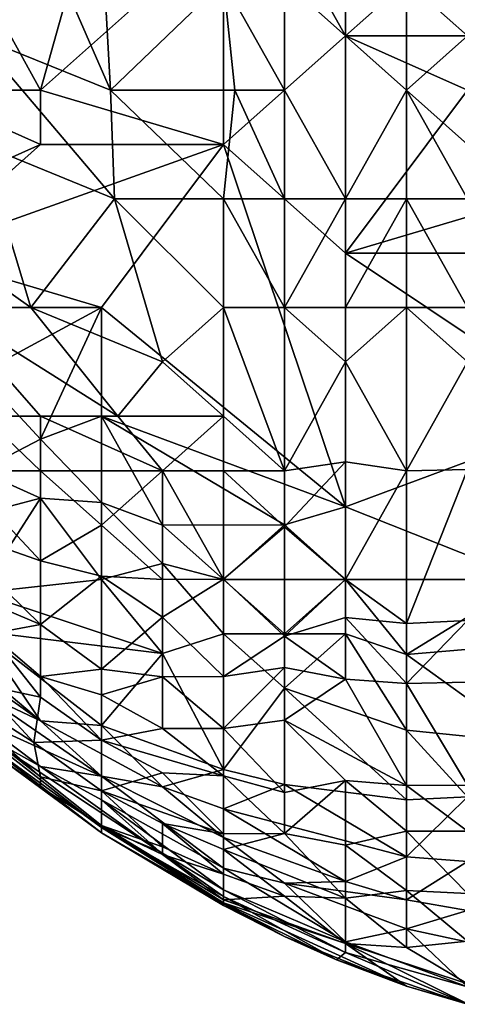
# Model space of a CAD drawing. Extents: x -1.05 to 1.05, y -0.36 to 0.36.
# Tile 222 of 226: x 0.9542 to 0.9955, y 0.0562 to 0.1492. Entities that reach past the tile are written whole.
import ezdxf

# ---------------------------------------------------------------- set-up
doc = ezdxf.new("R2010")
doc.units = 0

msp = doc.modelspace()

# ---------------------------------------------------------------- linework, layer by layer
for points in [[(0.962761, 0.142541, 0.829261), (0.953792, 0.163074, 0.829261), (0.95004, 0.147674, 0.819431)], [(0.956135, 0.142541, 0.601579), (0.950376, 0.15294, 0.593347), (0.961894, 0.163074, 0.587628)], [(0.962761, 0.142541, 0.829261), (0.961894, 0.157941, 0.834515), (0.953792, 0.163074, 0.829261)], [(0.973413, 0.157941, 0.593295), (0.956135, 0.142541, 0.601579), (0.961894, 0.163074, 0.587628)], [(0.984931, 0.163074, 0.853069), (0.979172, 0.157941, 0.847892), (0.984931, 0.147674, 0.848084)], [(0.984931, 0.163074, 0.853069), (0.984931, 0.147674, 0.848084), (0.990691, 0.152807, 0.852826)], [(0.973413, 0.157941, 0.593295), (0.973413, 0.137408, 0.607721), (0.956135, 0.142541, 0.601579)], [(0.961894, 0.157941, 0.834515), (0.962761, 0.142541, 0.829261), (0.973413, 0.152807, 0.842084)], [(0.984931, 0.147674, 0.602353), (0.973413, 0.137408, 0.607721), (0.973413, 0.157941, 0.593295)], [(0.984931, 0.157941, 0.595498), (0.984931, 0.147674, 0.602353), (0.973413, 0.157941, 0.593295)], [(0.979172, 0.157941, 0.847892), (0.973413, 0.152807, 0.842084), (0.979172, 0.142541, 0.842505)], [(0.979172, 0.157941, 0.847892), (0.979172, 0.142541, 0.842505), (0.984931, 0.147674, 0.848084)], [(0.984931, 0.157941, 0.595498), (0.990691, 0.152807, 0.600112), (0.984931, 0.147674, 0.602353)], [(0.99645, 0.157941, 0.85678), (0.990691, 0.152807, 0.852826), (0.99645, 0.147674, 0.852777)], [(0.944616, 0.142541, 0.599835), (0.950376, 0.15294, 0.593347), (0.956135, 0.142541, 0.601579)], [(0.974484, 0.142541, 0.839091), (0.973413, 0.152807, 0.842084), (0.962761, 0.142541, 0.829261)], [(0.979172, 0.142541, 0.842505), (0.973413, 0.152807, 0.842084), (0.974484, 0.142541, 0.839091)], [(0.990691, 0.152807, 0.600112), (0.99645, 0.147674, 0.60486), (0.984931, 0.147674, 0.602353)], [(0.984931, 0.147674, 0.848084), (0.990691, 0.142541, 0.848662), (0.990691, 0.152807, 0.852826)], [(0.990691, 0.152807, 0.852826), (0.990691, 0.142541, 0.848662), (0.99645, 0.147674, 0.852777)], [(0.990691, 0.152807, 0.600112), (0.99645, 0.151608, 0.603177), (0.99645, 0.147674, 0.60486)], [(0.962761, 0.142541, 0.829261), (0.95004, 0.147674, 0.819431), (0.963146, 0.132275, 0.824346)], [(0.950584, 0.137408, 0.814516), (0.963146, 0.132275, 0.824346), (0.95004, 0.147674, 0.819431)], [(0.984931, 0.147674, 0.602353), (0.984931, 0.127142, 0.616779), (0.973413, 0.137408, 0.607721)], [(0.979172, 0.142541, 0.842505), (0.984931, 0.132275, 0.840704), (0.984931, 0.147674, 0.848084)], [(0.984931, 0.132275, 0.840704), (0.990691, 0.142541, 0.848662), (0.984931, 0.147674, 0.848084)], [(0.99645, 0.147674, 0.60486), (0.99645, 0.142541, 0.607988), (0.984931, 0.147674, 0.602353)], [(0.984931, 0.127142, 0.616779), (0.984931, 0.147674, 0.602353), (0.99645, 0.142541, 0.607988)], [(0.990691, 0.142541, 0.848662), (0.99645, 0.137408, 0.847849), (0.99645, 0.147674, 0.852777)], [(0.956135, 0.142541, 0.601579), (0.956135, 0.137408, 0.604925), (0.944616, 0.142541, 0.599835)], [(0.944616, 0.132275, 0.606957), (0.944616, 0.142541, 0.599835), (0.956135, 0.137408, 0.604925)], [(0.956135, 0.137408, 0.604925), (0.956135, 0.142541, 0.601579), (0.973413, 0.137408, 0.607721)], [(0.973413, 0.132275, 0.833333), (0.974484, 0.142541, 0.839091), (0.962761, 0.142541, 0.829261)], [(0.962761, 0.142541, 0.829261), (0.963146, 0.132275, 0.824346), (0.973413, 0.132275, 0.833333)], [(0.979172, 0.132275, 0.83748), (0.974484, 0.142541, 0.839091), (0.973413, 0.132275, 0.833333)], [(0.979172, 0.142541, 0.842505), (0.974484, 0.142541, 0.839091), (0.979172, 0.132275, 0.83748)], [(0.979172, 0.142541, 0.842505), (0.979172, 0.132275, 0.83748), (0.984931, 0.132275, 0.840704)], [(0.99645, 0.142541, 0.607988), (1.002209, 0.132275, 0.615768), (0.984931, 0.127142, 0.616779)], [(0.984931, 0.132275, 0.840704), (0.990691, 0.132275, 0.843248), (0.990691, 0.142541, 0.848662)], [(0.990691, 0.142541, 0.848662), (0.99645, 0.132275, 0.84459), (0.99645, 0.137408, 0.847849)], [(0.990691, 0.132275, 0.843248), (0.99645, 0.132275, 0.84459), (0.990691, 0.142541, 0.848662)], [(0.955245, 0.122009, 0.809601), (0.950584, 0.137408, 0.814516), (0.940787, 0.132275, 0.799772)], [(0.973413, 0.137408, 0.607721), (0.961894, 0.122009, 0.616189), (0.944616, 0.127142, 0.610316)], [(0.944616, 0.127142, 0.610316), (0.956135, 0.137408, 0.604925), (0.973413, 0.137408, 0.607721)], [(0.944616, 0.132275, 0.606957), (0.956135, 0.137408, 0.604925), (0.944616, 0.127142, 0.610316)], [(0.955245, 0.122009, 0.809601), (0.963146, 0.132275, 0.824346), (0.950584, 0.137408, 0.814516)], [(0.961894, 0.122009, 0.616189), (0.973413, 0.137408, 0.607721), (0.984931, 0.103204, 0.632666)], [(0.984931, 0.127142, 0.616779), (0.984931, 0.103204, 0.632666), (0.973413, 0.137408, 0.607721)], [(0.947145, 0.122009, 0.799772), (0.955245, 0.122009, 0.809601), (0.940787, 0.132275, 0.799772)], [(0.967654, 0.116875, 0.817965), (0.963146, 0.132275, 0.824346), (0.955245, 0.122009, 0.809601)], [(0.973413, 0.122009, 0.826624), (0.963146, 0.132275, 0.824346), (0.967654, 0.116875, 0.817965)], [(0.973413, 0.122009, 0.826624), (0.973413, 0.132275, 0.833333), (0.963146, 0.132275, 0.824346)], [(0.973413, 0.122009, 0.826624), (0.979172, 0.122009, 0.830542), (0.973413, 0.132275, 0.833333)], [(0.979172, 0.122009, 0.830542), (0.979172, 0.132275, 0.83748), (0.973413, 0.132275, 0.833333)], [(0.979172, 0.122009, 0.830542), (0.984931, 0.122009, 0.83363), (0.984931, 0.132275, 0.840704)], [(0.979172, 0.132275, 0.83748), (0.979172, 0.122009, 0.830542), (0.984931, 0.132275, 0.840704)], [(0.984931, 0.122009, 0.83363), (0.990691, 0.132275, 0.843248), (0.984931, 0.132275, 0.840704)], [(0.984931, 0.122009, 0.83363), (0.990691, 0.122009, 0.835504), (0.990691, 0.132275, 0.843248)], [(0.984931, 0.127142, 0.616779), (1.002209, 0.132275, 0.615768), (1.007968, 0.127142, 0.620026)], [(0.990691, 0.132275, 0.843248), (0.99645, 0.122009, 0.836356), (0.99645, 0.132275, 0.84459)], [(0.99645, 0.122009, 0.836356), (0.990691, 0.132275, 0.843248), (0.990691, 0.122009, 0.835504)], [(0.961894, 0.122009, 0.616189), (0.944616, 0.122009, 0.613389), (0.944616, 0.127142, 0.610316)], [(1.007968, 0.127142, 0.620026), (1.007968, 0.111742, 0.629949), (0.984931, 0.127142, 0.616779)], [(0.984931, 0.127142, 0.616779), (1.007968, 0.111742, 0.629949), (0.984931, 0.103204, 0.632666)], [(0.961894, 0.122009, 0.616189), (0.950376, 0.115793, 0.617921), (0.944616, 0.122009, 0.613389)], [(0.947145, 0.122009, 0.799772), (0.956135, 0.111742, 0.801699), (0.963447, 0.111742, 0.809601)], [(0.950749, 0.111742, 0.794857), (0.956135, 0.111742, 0.801699), (0.947145, 0.122009, 0.799772)], [(0.963447, 0.111742, 0.809601), (0.955245, 0.122009, 0.809601), (0.947145, 0.122009, 0.799772)], [(0.961894, 0.122009, 0.616189), (0.956135, 0.109598, 0.622836), (0.950376, 0.115793, 0.617921)], [(0.963447, 0.111742, 0.809601), (0.967654, 0.116875, 0.817965), (0.955245, 0.122009, 0.809601)], [(0.956135, 0.109598, 0.622836), (0.961894, 0.122009, 0.616189), (0.961894, 0.111742, 0.622814)], [(0.961894, 0.122009, 0.616189), (0.984931, 0.103204, 0.632666), (0.961894, 0.111742, 0.622814)], [(0.973413, 0.111742, 0.81795), (0.973413, 0.122009, 0.826624), (0.967654, 0.116875, 0.817965)], [(0.973413, 0.122009, 0.826624), (0.979172, 0.106609, 0.816075), (0.979172, 0.122009, 0.830542)], [(0.973413, 0.111742, 0.81795), (0.979172, 0.106609, 0.816075), (0.973413, 0.122009, 0.826624)], [(0.979172, 0.122009, 0.830542), (0.979172, 0.106609, 0.816075), (0.984931, 0.116875, 0.82907)], [(0.984931, 0.122009, 0.83363), (0.979172, 0.122009, 0.830542), (0.984931, 0.116875, 0.82907)], [(0.984931, 0.116875, 0.82907), (0.990691, 0.106609, 0.819483), (0.990691, 0.122009, 0.835504)], [(0.984931, 0.116875, 0.82907), (0.990691, 0.122009, 0.835504), (0.984931, 0.122009, 0.83363)], [(0.990691, 0.122009, 0.835504), (0.990691, 0.106609, 0.819483), (0.99645, 0.116875, 0.831277)], [(0.99645, 0.122009, 0.836356), (0.990691, 0.122009, 0.835504), (0.99645, 0.116875, 0.831277)], [(0.963447, 0.111742, 0.809601), (0.973413, 0.111742, 0.81795), (0.967654, 0.116875, 0.817965)], [(0.979172, 0.106609, 0.816075), (0.984931, 0.107447, 0.819431), (0.984931, 0.116875, 0.82907)], [(0.984931, 0.107447, 0.819431), (0.990691, 0.106609, 0.819483), (0.984931, 0.116875, 0.82907)], [(0.990691, 0.106609, 0.819483), (0.99645, 0.106735, 0.819431), (0.99645, 0.116875, 0.831277)], [(0.956135, 0.109598, 0.622836), (0.950376, 0.106609, 0.626529), (0.950376, 0.115793, 0.617921)], [(0.948177, 0.106609, 0.785027), (0.956135, 0.106609, 0.796067), (0.950749, 0.111742, 0.794857)], [(0.956135, 0.106609, 0.796067), (0.956135, 0.111742, 0.801699), (0.950749, 0.111742, 0.794857)], [(0.956135, 0.111742, 0.801699), (0.967654, 0.106609, 0.808241), (0.963447, 0.111742, 0.809601)], [(0.956135, 0.106609, 0.796067), (0.967654, 0.106609, 0.808241), (0.956135, 0.111742, 0.801699)], [(0.956135, 0.109598, 0.622836), (0.961894, 0.111742, 0.622814), (0.961894, 0.103609, 0.627751)], [(0.961894, 0.111742, 0.622814), (0.967654, 0.101476, 0.629887), (0.961894, 0.103609, 0.627751)], [(0.961894, 0.111742, 0.622814), (0.979172, 0.101489, 0.632666), (0.967654, 0.101476, 0.629887)], [(0.984931, 0.103204, 0.632666), (0.979172, 0.101489, 0.632666), (0.961894, 0.111742, 0.622814)], [(0.963447, 0.111742, 0.809601), (0.967654, 0.106609, 0.808241), (0.973413, 0.111742, 0.81795)], [(0.967654, 0.106609, 0.808241), (0.973413, 0.106609, 0.81268), (0.973413, 0.111742, 0.81795)], [(0.979172, 0.106609, 0.816075), (0.973413, 0.111742, 0.81795), (0.973413, 0.106609, 0.81268)], [(1.007968, 0.111742, 0.629949), (1.002209, 0.096343, 0.639782), (0.984931, 0.103204, 0.632666)], [(0.956135, 0.109598, 0.622836), (0.956135, 0.104023, 0.627751), (0.950376, 0.106609, 0.626529)], [(0.961894, 0.103609, 0.627751), (0.956135, 0.104023, 0.627751), (0.956135, 0.109598, 0.622836)], [(0.984931, 0.107447, 0.819431), (0.979172, 0.106609, 0.816075), (0.979172, 0.101301, 0.809601)], [(0.979172, 0.101301, 0.809601), (0.984931, 0.096343, 0.804842), (0.984931, 0.107447, 0.819431)], [(0.984931, 0.107447, 0.819431), (0.984931, 0.096343, 0.804842), (0.990691, 0.106609, 0.819483)], [(0.956135, 0.098098, 0.785027), (0.948177, 0.106609, 0.785027), (0.946562, 0.101476, 0.775197)], [(0.948177, 0.106609, 0.785027), (0.956135, 0.098098, 0.785027), (0.956135, 0.106609, 0.796067)], [(0.956135, 0.104023, 0.627751), (0.950376, 0.102513, 0.632666), (0.950376, 0.106609, 0.626529)], [(0.956135, 0.106609, 0.796067), (0.961894, 0.101476, 0.796445), (0.967654, 0.106609, 0.808241)], [(0.956135, 0.098098, 0.785027), (0.961894, 0.101476, 0.796445), (0.956135, 0.106609, 0.796067)], [(0.961894, 0.101476, 0.796445), (0.967654, 0.096343, 0.795178), (0.967654, 0.106609, 0.808241)], [(0.973413, 0.096355, 0.799772), (0.973413, 0.106609, 0.81268), (0.967654, 0.106609, 0.808241)], [(0.973413, 0.096355, 0.799772), (0.967654, 0.106609, 0.808241), (0.967654, 0.096343, 0.795178)], [(0.979172, 0.101301, 0.809601), (0.979172, 0.106609, 0.816075), (0.973413, 0.106609, 0.81268)], [(0.973413, 0.096355, 0.799772), (0.979172, 0.101301, 0.809601), (0.973413, 0.106609, 0.81268)], [(0.984931, 0.096343, 0.804842), (0.990691, 0.092178, 0.799772), (0.990691, 0.106609, 0.819483)], [(0.990691, 0.106609, 0.819483), (0.990691, 0.092178, 0.799772), (0.99645, 0.106735, 0.819431)], [(0.990691, 0.092178, 0.799772), (0.99645, 0.092452, 0.799772), (0.99645, 0.106735, 0.819431)], [(0.950376, 0.102513, 0.632666), (0.956135, 0.104023, 0.627751), (0.950376, 0.095069, 0.642496)], [(0.950376, 0.095069, 0.642496), (0.956135, 0.104023, 0.627751), (0.961894, 0.096343, 0.635833)], [(0.961894, 0.103609, 0.627751), (0.961894, 0.096343, 0.635833), (0.956135, 0.104023, 0.627751)], [(0.967654, 0.101476, 0.629887), (0.967654, 0.097834, 0.632666), (0.961894, 0.103609, 0.627751)], [(0.967654, 0.097834, 0.632666), (0.961894, 0.096343, 0.635833), (0.961894, 0.103609, 0.627751)], [(0.979172, 0.101489, 0.632666), (0.984931, 0.103204, 0.632666), (0.984931, 0.096343, 0.636975)], [(0.984931, 0.103204, 0.632666), (1.002209, 0.096343, 0.639782), (0.984931, 0.096343, 0.636975)], [(0.946111, 0.096343, 0.765368), (0.956135, 0.092072, 0.775197), (0.946562, 0.101476, 0.775197)], [(0.946562, 0.101476, 0.775197), (0.956135, 0.092072, 0.775197), (0.956135, 0.098098, 0.785027)], [(0.961894, 0.101476, 0.796445), (0.956135, 0.098098, 0.785027), (0.961894, 0.096661, 0.789942)], [(0.961894, 0.096661, 0.789942), (0.967654, 0.096343, 0.795178), (0.961894, 0.101476, 0.796445)], [(0.973413, 0.096343, 0.634166), (0.967654, 0.101476, 0.629887), (0.979172, 0.101489, 0.632666)], [(0.973413, 0.096343, 0.634166), (0.967654, 0.097834, 0.632666), (0.967654, 0.101476, 0.629887)], [(0.973413, 0.096343, 0.634166), (0.979172, 0.101489, 0.632666), (0.984931, 0.096343, 0.636975)], [(0.979172, 0.090991, 0.794857), (0.979172, 0.101301, 0.809601), (0.973413, 0.096355, 0.799772)], [(0.979172, 0.090991, 0.794857), (0.984931, 0.096343, 0.804842), (0.979172, 0.101301, 0.809601)], [(0.956135, 0.092072, 0.775197), (0.961894, 0.096661, 0.789942), (0.956135, 0.098098, 0.785027)], [(0.967654, 0.097834, 0.632666), (0.967654, 0.089355, 0.642496), (0.961894, 0.096343, 0.635833)], [(0.973413, 0.096343, 0.634166), (0.973413, 0.09121, 0.639125), (0.967654, 0.097834, 0.632666)], [(0.973413, 0.09121, 0.639125), (0.967654, 0.089355, 0.642496), (0.967654, 0.097834, 0.632666)], [(0.946111, 0.096343, 0.765368), (0.951395, 0.09121, 0.765368), (0.956135, 0.092072, 0.775197)], [(0.950376, 0.095069, 0.642496), (0.961894, 0.096343, 0.635833), (0.967654, 0.089355, 0.642496)], [(0.956135, 0.092072, 0.775197), (0.961894, 0.087862, 0.775197), (0.961894, 0.096661, 0.789942)], [(0.967654, 0.092777, 0.789942), (0.961894, 0.096661, 0.789942), (0.961894, 0.087862, 0.775197)], [(0.967654, 0.096343, 0.795178), (0.961894, 0.096661, 0.789942), (0.967654, 0.092777, 0.789942)], [(0.967654, 0.092777, 0.789942), (0.973413, 0.087176, 0.785027), (0.973413, 0.096355, 0.799772)], [(0.973413, 0.096355, 0.799772), (0.967654, 0.096343, 0.795178), (0.967654, 0.092777, 0.789942)], [(0.979172, 0.090991, 0.794857), (0.973413, 0.096355, 0.799772), (0.973413, 0.087176, 0.785027)], [(0.984931, 0.096343, 0.636975), (0.979172, 0.09121, 0.638934), (0.973413, 0.096343, 0.634166)], [(0.979172, 0.09121, 0.638934), (0.973413, 0.09121, 0.639125), (0.973413, 0.096343, 0.634166)], [(0.984931, 0.096343, 0.804842), (0.979172, 0.090991, 0.794857), (0.984931, 0.092756, 0.799772)], [(0.979172, 0.09121, 0.638934), (0.984931, 0.096343, 0.636975), (0.984931, 0.09121, 0.639767)], [(0.984931, 0.092756, 0.799772), (0.990691, 0.092178, 0.799772), (0.984931, 0.096343, 0.804842)], [(0.984931, 0.096343, 0.636975), (1.002209, 0.096343, 0.639782), (0.990691, 0.089262, 0.642496)], [(0.990691, 0.089262, 0.642496), (0.984931, 0.09121, 0.639767), (0.984931, 0.096343, 0.636975)], [(1.002209, 0.096343, 0.639782), (1.013728, 0.09121, 0.645282), (0.990691, 0.089262, 0.642496)], [(0.950376, 0.095069, 0.642496), (0.967654, 0.089355, 0.642496), (0.950376, 0.091456, 0.647411)], [(0.956135, 0.082988, 0.65724), (0.944574, 0.09121, 0.65724), (0.944616, 0.092637, 0.652326)], [(0.950376, 0.091456, 0.647411), (0.956135, 0.082988, 0.65724), (0.944616, 0.092637, 0.652326)], [(0.956135, 0.092072, 0.775197), (0.951395, 0.09121, 0.765368), (0.956135, 0.087165, 0.765368)], [(0.956135, 0.087165, 0.765368), (0.961894, 0.087862, 0.775197), (0.956135, 0.092072, 0.775197)], [(0.967654, 0.092777, 0.789942), (0.961894, 0.087862, 0.775197), (0.967654, 0.087129, 0.780112)], [(0.967654, 0.092777, 0.789942), (0.967654, 0.087129, 0.780112), (0.973413, 0.087176, 0.785027)], [(0.979172, 0.090991, 0.794857), (0.984931, 0.086929, 0.789942), (0.984931, 0.092756, 0.799772)], [(0.984931, 0.092756, 0.799772), (0.990691, 0.086507, 0.789942), (0.990691, 0.092178, 0.799772)], [(0.984931, 0.086929, 0.789942), (0.990691, 0.086507, 0.789942), (0.984931, 0.092756, 0.799772)], [(0.990691, 0.092178, 0.799772), (0.990691, 0.086507, 0.789942), (0.99645, 0.092452, 0.799772)], [(0.990691, 0.086507, 0.789942), (0.99645, 0.086649, 0.789942), (0.99645, 0.092452, 0.799772)], [(0.956135, 0.076737, 0.721134), (0.956135, 0.077712, 0.730963), (0.938857, 0.09125, 0.721134)], [(0.938857, 0.09125, 0.721134), (0.956135, 0.077712, 0.730963), (0.944616, 0.087915, 0.735878)], [(0.950302, 0.080943, 0.706389), (0.956135, 0.076737, 0.721134), (0.938857, 0.09125, 0.721134)], [(0.950376, 0.085691, 0.662155), (0.944574, 0.09121, 0.65724), (0.956135, 0.082988, 0.65724)], [(0.950376, 0.091456, 0.647411), (0.967654, 0.089355, 0.642496), (0.961894, 0.082537, 0.652326)], [(0.950376, 0.091456, 0.647411), (0.961894, 0.082537, 0.652326), (0.956135, 0.082988, 0.65724)], [(0.950376, 0.086453, 0.750623), (0.956135, 0.085234, 0.760453), (0.951395, 0.09121, 0.765368)], [(0.956135, 0.085234, 0.760453), (0.956135, 0.087165, 0.765368), (0.951395, 0.09121, 0.765368)], [(0.967654, 0.089355, 0.642496), (0.973413, 0.09121, 0.639125), (0.973413, 0.078411, 0.652326)], [(0.973413, 0.09121, 0.639125), (0.979172, 0.086076, 0.643934), (0.973413, 0.078411, 0.652326)], [(0.979172, 0.09121, 0.638934), (0.979172, 0.086076, 0.643934), (0.973413, 0.09121, 0.639125)], [(0.984931, 0.09121, 0.639767), (0.979172, 0.086076, 0.643934), (0.979172, 0.09121, 0.638934)], [(0.990691, 0.082121, 0.647411), (0.979172, 0.086076, 0.643934), (0.984931, 0.09121, 0.639767)], [(0.990691, 0.089262, 0.642496), (0.990691, 0.082121, 0.647411), (0.984931, 0.09121, 0.639767)], [(1.013728, 0.09121, 0.645282), (1.002209, 0.080943, 0.64965), (0.990691, 0.089262, 0.642496)], [(0.979172, 0.090991, 0.794857), (0.973413, 0.087176, 0.785027), (0.979172, 0.088038, 0.789942)], [(0.979172, 0.088038, 0.789942), (0.984931, 0.086929, 0.789942), (0.979172, 0.090991, 0.794857)], [(0.961894, 0.082537, 0.652326), (0.967654, 0.089355, 0.642496), (0.973413, 0.078411, 0.652326)], [(1.002209, 0.080943, 0.64965), (0.990691, 0.082121, 0.647411), (0.990691, 0.089262, 0.642496)], [(0.955525, 0.080943, 0.745708), (0.944616, 0.087915, 0.735878), (0.956135, 0.077712, 0.730963)], [(0.944616, 0.087915, 0.735878), (0.955525, 0.080943, 0.745708), (0.950376, 0.086453, 0.750623)], [(0.956135, 0.087165, 0.765368), (0.961894, 0.085436, 0.770282), (0.961894, 0.087862, 0.775197)], [(0.967654, 0.087129, 0.780112), (0.961894, 0.087862, 0.775197), (0.961894, 0.085436, 0.770282)], [(0.979172, 0.088038, 0.789942), (0.973413, 0.082259, 0.775197), (0.979172, 0.083057, 0.780112)], [(0.973413, 0.087176, 0.785027), (0.973413, 0.082259, 0.775197), (0.979172, 0.088038, 0.789942)], [(0.979172, 0.088038, 0.789942), (0.979172, 0.083057, 0.780112), (0.984931, 0.086929, 0.789942)], [(0.961894, 0.085436, 0.770282), (0.956135, 0.087165, 0.765368), (0.961894, 0.081161, 0.760453)], [(0.956135, 0.087165, 0.765368), (0.956135, 0.085234, 0.760453), (0.961894, 0.081161, 0.760453)], [(0.961894, 0.085436, 0.770282), (0.967654, 0.082253, 0.770282), (0.967654, 0.087129, 0.780112)], [(0.973413, 0.087176, 0.785027), (0.967654, 0.087129, 0.780112), (0.973413, 0.082259, 0.775197)], [(0.973413, 0.082259, 0.775197), (0.967654, 0.087129, 0.780112), (0.967654, 0.082253, 0.770282)], [(0.979172, 0.083057, 0.780112), (0.990691, 0.076875, 0.770282), (0.984931, 0.086929, 0.789942)], [(0.984931, 0.086929, 0.789942), (0.990691, 0.076875, 0.770282), (0.990691, 0.086507, 0.789942)], [(0.990691, 0.086507, 0.789942), (0.99645, 0.076905, 0.770282), (0.99645, 0.086649, 0.789942)], [(0.990691, 0.076875, 0.770282), (0.99645, 0.076905, 0.770282), (0.990691, 0.086507, 0.789942)], [(0.956135, 0.085234, 0.760453), (0.950376, 0.086453, 0.750623), (0.955525, 0.080943, 0.745708)], [(0.950376, 0.082983, 0.6769), (0.950376, 0.085691, 0.662155), (0.961894, 0.077772, 0.662155)], [(0.956135, 0.082988, 0.65724), (0.961894, 0.077772, 0.662155), (0.950376, 0.085691, 0.662155)], [(0.979172, 0.086076, 0.643934), (0.979172, 0.076979, 0.652326), (0.973413, 0.078411, 0.652326)], [(0.990691, 0.075546, 0.652326), (0.979172, 0.086076, 0.643934), (0.990691, 0.082121, 0.647411)], [(0.990691, 0.075546, 0.652326), (0.979172, 0.076979, 0.652326), (0.979172, 0.086076, 0.643934)], [(0.955525, 0.080943, 0.745708), (0.961894, 0.081161, 0.760453), (0.956135, 0.085234, 0.760453)], [(0.967654, 0.082253, 0.770282), (0.961894, 0.085436, 0.770282), (0.961894, 0.081161, 0.760453)], [(0.956135, 0.078666, 0.6769), (0.950376, 0.082983, 0.6769), (0.961894, 0.077772, 0.662155)], [(0.956135, 0.078666, 0.6769), (0.950376, 0.081881, 0.68673), (0.950376, 0.082983, 0.6769)], [(0.961894, 0.077772, 0.662155), (0.956135, 0.082988, 0.65724), (0.967654, 0.076765, 0.65724)], [(0.956135, 0.082988, 0.65724), (0.961894, 0.082537, 0.652326), (0.967654, 0.076765, 0.65724)], [(0.979172, 0.076234, 0.765368), (0.979172, 0.083057, 0.780112), (0.973413, 0.082259, 0.775197)], [(0.990691, 0.076875, 0.770282), (0.979172, 0.083057, 0.780112), (0.984931, 0.077354, 0.770282)], [(0.984931, 0.077354, 0.770282), (0.979172, 0.083057, 0.780112), (0.979172, 0.076234, 0.765368)], [(0.950376, 0.081881, 0.68673), (0.961894, 0.072905, 0.696559), (0.950376, 0.08125, 0.696559)], [(0.96735, 0.070677, 0.681815), (0.961894, 0.072905, 0.696559), (0.950376, 0.081881, 0.68673)], [(0.956135, 0.078666, 0.6769), (0.96735, 0.070677, 0.681815), (0.950376, 0.081881, 0.68673)], [(0.961894, 0.082537, 0.652326), (0.973413, 0.078411, 0.652326), (0.967654, 0.076765, 0.65724)], [(0.961894, 0.081161, 0.760453), (0.973413, 0.077804, 0.765368), (0.967654, 0.082253, 0.770282)], [(0.973413, 0.082259, 0.775197), (0.967654, 0.082253, 0.770282), (0.973413, 0.077804, 0.765368)], [(0.973413, 0.082259, 0.775197), (0.973413, 0.077804, 0.765368), (0.979172, 0.076234, 0.765368)], [(0.99645, 0.07581, 0.652297), (0.990691, 0.082121, 0.647411), (1.002209, 0.080943, 0.64965)], [(0.990691, 0.075546, 0.652326), (0.990691, 0.082121, 0.647411), (0.99645, 0.07581, 0.652297)], [(0.950376, 0.08125, 0.696559), (0.961894, 0.072422, 0.711304), (0.950302, 0.080943, 0.706389)], [(0.950302, 0.080943, 0.706389), (0.961894, 0.072422, 0.711304), (0.956135, 0.076737, 0.721134)], [(0.961894, 0.072422, 0.711304), (0.950376, 0.08125, 0.696559), (0.961894, 0.072905, 0.696559)], [(0.961894, 0.07638, 0.745708), (0.961894, 0.081161, 0.760453), (0.955525, 0.080943, 0.745708)], [(0.956135, 0.077712, 0.730963), (0.961894, 0.07638, 0.745708), (0.955525, 0.080943, 0.745708)], [(0.973413, 0.077804, 0.765368), (0.961894, 0.081161, 0.760453), (0.967654, 0.07807, 0.760453)], [(0.967654, 0.07807, 0.760453), (0.961894, 0.081161, 0.760453), (0.961894, 0.07638, 0.745708)], [(0.961894, 0.075536, 0.671985), (0.96735, 0.070677, 0.681815), (0.956135, 0.078666, 0.6769)], [(0.961894, 0.075536, 0.671985), (0.956135, 0.078666, 0.6769), (0.961894, 0.077772, 0.662155)], [(0.967654, 0.076765, 0.65724), (0.973413, 0.078411, 0.652326), (0.973413, 0.074666, 0.65724)], [(0.979172, 0.076979, 0.652326), (0.973413, 0.074666, 0.65724), (0.973413, 0.078411, 0.652326)], [(0.961894, 0.07638, 0.745708), (0.956135, 0.077712, 0.730963), (0.961894, 0.073103, 0.726049)], [(0.956135, 0.077712, 0.730963), (0.956135, 0.076737, 0.721134), (0.961894, 0.073103, 0.726049)], [(0.961894, 0.07638, 0.745708), (0.973413, 0.072322, 0.750623), (0.967654, 0.07807, 0.760453)], [(0.961894, 0.077772, 0.662155), (0.967654, 0.076765, 0.65724), (0.973413, 0.071988, 0.662155)], [(0.973413, 0.069074, 0.671985), (0.961894, 0.077772, 0.662155), (0.973413, 0.071988, 0.662155)], [(0.961894, 0.075536, 0.671985), (0.961894, 0.077772, 0.662155), (0.973413, 0.069074, 0.671985)], [(0.973413, 0.072322, 0.750623), (0.973413, 0.077804, 0.765368), (0.967654, 0.07807, 0.760453)], [(0.973413, 0.077804, 0.765368), (0.979172, 0.072359, 0.755538), (0.979172, 0.076234, 0.765368)], [(0.973413, 0.072322, 0.750623), (0.979172, 0.072359, 0.755538), (0.973413, 0.077804, 0.765368)], [(0.984931, 0.077354, 0.770282), (0.979172, 0.072359, 0.755538), (0.984931, 0.071261, 0.755538)], [(0.984931, 0.077354, 0.770282), (0.979172, 0.076234, 0.765368), (0.979172, 0.072359, 0.755538)], [(0.984931, 0.077354, 0.770282), (0.990691, 0.072569, 0.760453), (0.990691, 0.076875, 0.770282)], [(0.984931, 0.071261, 0.755538), (0.990691, 0.072569, 0.760453), (0.984931, 0.077354, 0.770282)], [(0.961894, 0.073103, 0.726049), (0.956135, 0.076737, 0.721134), (0.961894, 0.072422, 0.711304)], [(0.973413, 0.072322, 0.750623), (0.961894, 0.07638, 0.745708), (0.967654, 0.07329, 0.745708)], [(0.961894, 0.07638, 0.745708), (0.967654, 0.0711, 0.735878), (0.967654, 0.07329, 0.745708)], [(0.967654, 0.0711, 0.735878), (0.961894, 0.07638, 0.745708), (0.961894, 0.073103, 0.726049)], [(0.973413, 0.071988, 0.662155), (0.967654, 0.076765, 0.65724), (0.973413, 0.074666, 0.65724)], [(0.990691, 0.070149, 0.65724), (0.973413, 0.074666, 0.65724), (0.979172, 0.076979, 0.652326)], [(0.990691, 0.075546, 0.652326), (0.990691, 0.070149, 0.65724), (0.979172, 0.076979, 0.652326)], [(0.990691, 0.076875, 0.770282), (0.99645, 0.072558, 0.760453), (0.99645, 0.076905, 0.770282)], [(0.990691, 0.072569, 0.760453), (0.99645, 0.072558, 0.760453), (0.990691, 0.076875, 0.770282)], [(0.96735, 0.070677, 0.681815), (0.961894, 0.075536, 0.671985), (0.973413, 0.067021, 0.681815)], [(0.973413, 0.067021, 0.681815), (0.961894, 0.075536, 0.671985), (0.973413, 0.069074, 0.671985)], [(0.990691, 0.075546, 0.652326), (0.99645, 0.07581, 0.652297), (0.990691, 0.070149, 0.65724)], [(0.990691, 0.070149, 0.65724), (0.99645, 0.07581, 0.652297), (0.99645, 0.069695, 0.65724)], [(0.973413, 0.071988, 0.662155), (0.973413, 0.074666, 0.65724), (0.984931, 0.067807, 0.662155)], [(0.973413, 0.074666, 0.65724), (0.990691, 0.070149, 0.65724), (0.984931, 0.067807, 0.662155)], [(0.967654, 0.070363, 0.730963), (0.961894, 0.073103, 0.726049), (0.973413, 0.066104, 0.721134)], [(0.973413, 0.066104, 0.721134), (0.961894, 0.073103, 0.726049), (0.973413, 0.065791, 0.716219)], [(0.961894, 0.073103, 0.726049), (0.961894, 0.072422, 0.711304), (0.973413, 0.065791, 0.716219)], [(0.967654, 0.0711, 0.735878), (0.961894, 0.073103, 0.726049), (0.967654, 0.070363, 0.730963)], [(0.961894, 0.072905, 0.696559), (0.973413, 0.065721, 0.696559), (0.961894, 0.072422, 0.711304)], [(0.961894, 0.072905, 0.696559), (0.973413, 0.066408, 0.68673), (0.973413, 0.065721, 0.696559)], [(0.96735, 0.070677, 0.681815), (0.973413, 0.066408, 0.68673), (0.961894, 0.072905, 0.696559)], [(0.973413, 0.070848, 0.745708), (0.967654, 0.07329, 0.745708), (0.973413, 0.068521, 0.735878)], [(0.967654, 0.07329, 0.745708), (0.967654, 0.0711, 0.735878), (0.973413, 0.068521, 0.735878)], [(0.967654, 0.07329, 0.745708), (0.973413, 0.070848, 0.745708), (0.973413, 0.072322, 0.750623)], [(0.990691, 0.072569, 0.760453), (0.984931, 0.071261, 0.755538), (0.990691, 0.066984, 0.745708)], [(0.990691, 0.072569, 0.760453), (0.99645, 0.066693, 0.745708), (0.99645, 0.072558, 0.760453)], [(0.990691, 0.066984, 0.745708), (0.99645, 0.066693, 0.745708), (0.990691, 0.072569, 0.760453)], [(0.961894, 0.072422, 0.711304), (0.973413, 0.065721, 0.696559), (0.973413, 0.065547, 0.706389)], [(0.973413, 0.065791, 0.716219), (0.961894, 0.072422, 0.711304), (0.973413, 0.065547, 0.706389)], [(0.979172, 0.072359, 0.755538), (0.973413, 0.070848, 0.745708), (0.984931, 0.066256, 0.740793)], [(0.973413, 0.070848, 0.745708), (0.979172, 0.072359, 0.755538), (0.973413, 0.072322, 0.750623)], [(0.979172, 0.067669, 0.66707), (0.973413, 0.071988, 0.662155), (0.984931, 0.067807, 0.662155)], [(0.979172, 0.067669, 0.66707), (0.973413, 0.069074, 0.671985), (0.973413, 0.071988, 0.662155)], [(0.979172, 0.072359, 0.755538), (0.984931, 0.066256, 0.740793), (0.984931, 0.071261, 0.755538)], [(0.96735, 0.070677, 0.681815), (0.973413, 0.067021, 0.681815), (0.973413, 0.066408, 0.68673)], [(0.967654, 0.0711, 0.735878), (0.967654, 0.070363, 0.730963), (0.973413, 0.068521, 0.735878)], [(0.984931, 0.066256, 0.740793), (0.973413, 0.070848, 0.745708), (0.979172, 0.06645, 0.735878)], [(0.973413, 0.068521, 0.735878), (0.979172, 0.06645, 0.735878), (0.973413, 0.070848, 0.745708)], [(0.984931, 0.066256, 0.740793), (0.990691, 0.066984, 0.745708), (0.984931, 0.071261, 0.755538)], [(0.967654, 0.070363, 0.730963), (0.973413, 0.066104, 0.721134), (0.973413, 0.068521, 0.735878)], [(0.984931, 0.067807, 0.662155), (0.990691, 0.070149, 0.65724), (0.990691, 0.066103, 0.662155)], [(0.990691, 0.066103, 0.662155), (0.990691, 0.070149, 0.65724), (0.99645, 0.069695, 0.65724)], [(0.973413, 0.067021, 0.681815), (0.973413, 0.069074, 0.671985), (0.984931, 0.062137, 0.6769)], [(0.979172, 0.067669, 0.66707), (0.984931, 0.062137, 0.6769), (0.973413, 0.069074, 0.671985)], [(0.990691, 0.066103, 0.662155), (0.99645, 0.069695, 0.65724), (0.99645, 0.065073, 0.662155)], [(0.973413, 0.066104, 0.721134), (0.979172, 0.06645, 0.735878), (0.973413, 0.068521, 0.735878)], [(0.973413, 0.066408, 0.68673), (0.973413, 0.067021, 0.681815), (0.984931, 0.061105, 0.681815)], [(0.984931, 0.061105, 0.681815), (0.973413, 0.067021, 0.681815), (0.984931, 0.062137, 0.6769)], [(0.979172, 0.067669, 0.66707), (0.984931, 0.067807, 0.662155), (0.990691, 0.066103, 0.662155)], [(0.979172, 0.067669, 0.66707), (0.990691, 0.063339, 0.66707), (0.984931, 0.062137, 0.6769)], [(0.990691, 0.063339, 0.66707), (0.979172, 0.067669, 0.66707), (0.990691, 0.066103, 0.662155)], [(0.984931, 0.066256, 0.740793), (0.990691, 0.061605, 0.726049), (0.990691, 0.066984, 0.745708)], [(0.990691, 0.061605, 0.726049), (0.99645, 0.062183, 0.730963), (0.990691, 0.066984, 0.745708)], [(0.99645, 0.066693, 0.745708), (0.990691, 0.066984, 0.745708), (0.99645, 0.062183, 0.730963)], [(0.979172, 0.06645, 0.735878), (0.973413, 0.066104, 0.721134), (0.984931, 0.061968, 0.721134)], [(0.984103, 0.060411, 0.696559), (0.973413, 0.066408, 0.68673), (0.984931, 0.061105, 0.681815)], [(0.984103, 0.060411, 0.696559), (0.973413, 0.065721, 0.696559), (0.973413, 0.066408, 0.68673)], [(0.984931, 0.061968, 0.721134), (0.973413, 0.066104, 0.721134), (0.973413, 0.065791, 0.716219)], [(0.979172, 0.06645, 0.735878), (0.984931, 0.061968, 0.721134), (0.984931, 0.066256, 0.740793)], [(0.984931, 0.061968, 0.721134), (0.990691, 0.061605, 0.726049), (0.984931, 0.066256, 0.740793)], [(0.990691, 0.066103, 0.662155), (0.99645, 0.065073, 0.662155), (0.990691, 0.063339, 0.66707)], [(0.973413, 0.065791, 0.716219), (0.990691, 0.057935, 0.696559), (0.984931, 0.061968, 0.721134)], [(0.979172, 0.062643, 0.701474), (0.990691, 0.057935, 0.696559), (0.973413, 0.065791, 0.716219)], [(0.973413, 0.065791, 0.716219), (0.973413, 0.065547, 0.706389), (0.979172, 0.062643, 0.701474)], [(0.973413, 0.065547, 0.706389), (0.973413, 0.065721, 0.696559), (0.979172, 0.062643, 0.701474)], [(0.979172, 0.062643, 0.701474), (0.973413, 0.065721, 0.696559), (0.984103, 0.060411, 0.696559)], [(0.990691, 0.063339, 0.66707), (0.99645, 0.065073, 0.662155), (1.002209, 0.060868, 0.66707)], [(0.984931, 0.062137, 0.6769), (0.990691, 0.063339, 0.66707), (0.99645, 0.057886, 0.6769)], [(0.990691, 0.063339, 0.66707), (1.002209, 0.060868, 0.66707), (0.99645, 0.057886, 0.6769)], [(0.984103, 0.060411, 0.696559), (0.990691, 0.057935, 0.696559), (0.979172, 0.062643, 0.701474)], [(0.984931, 0.061105, 0.681815), (0.984931, 0.062137, 0.6769), (0.99645, 0.057886, 0.6769)], [(0.984931, 0.061968, 0.721134), (0.99645, 0.058173, 0.711304), (0.990691, 0.061605, 0.726049)], [(0.99645, 0.058173, 0.711304), (0.984931, 0.061968, 0.721134), (0.99645, 0.056284, 0.696559)], [(0.984931, 0.061968, 0.721134), (0.990691, 0.057935, 0.696559), (0.99645, 0.056284, 0.696559)], [(0.99645, 0.058173, 0.711304), (0.99645, 0.062183, 0.730963), (0.990691, 0.061605, 0.726049)], [(0.984931, 0.061105, 0.681815), (0.99645, 0.056226, 0.68673), (0.984103, 0.060411, 0.696559)], [(0.99645, 0.056226, 0.68673), (0.984931, 0.061105, 0.681815), (0.99645, 0.057886, 0.6769)], [(0.984103, 0.060411, 0.696559), (0.99645, 0.056226, 0.68673), (0.990691, 0.057935, 0.696559)], [(0.990691, 0.057935, 0.696559), (0.99645, 0.056226, 0.68673), (0.99645, 0.056284, 0.696559)]]:
    msp.add_3dface(points)

doc.saveas('drawing.dxf')
